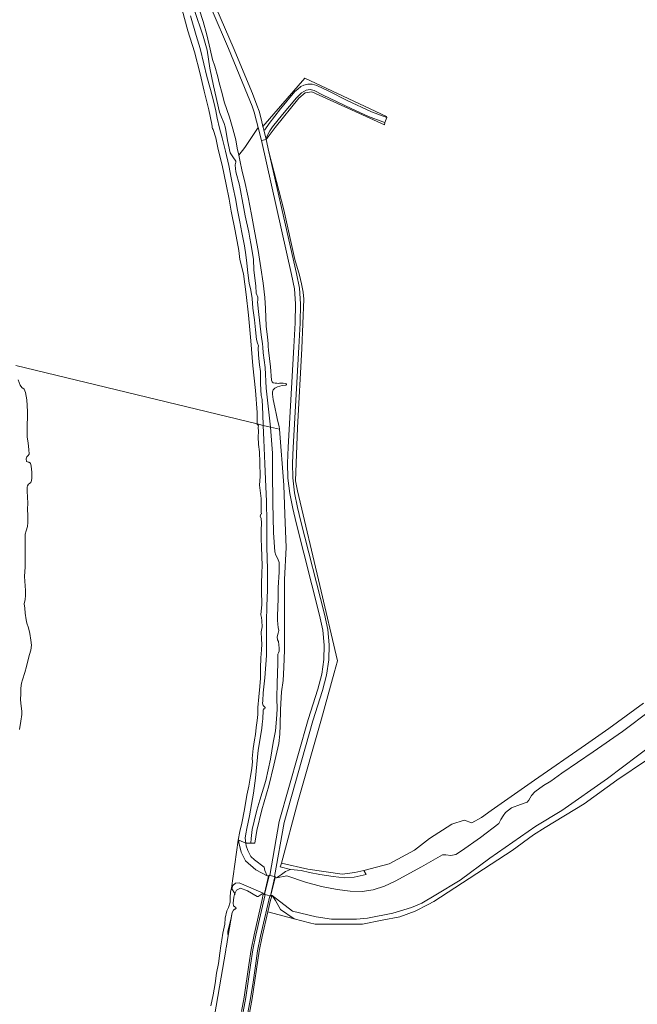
# Model space of a CAD drawing. Extents: x 197309 to 200393, y 360256 to 364259.
# Tile 18 of 39: x 198354 to 198730, y 362242 to 362841. Entities that reach past the tile are written whole.
import ezdxf

# ---------------------------------------------------------------- set-up
doc = ezdxf.new("R2010")
doc.units = 0
for name, color, linetype, lineweight in [('B-SB-GR-BOUWLAND-GV', 252, 'Continuous', 13), ('B-SB-GR-GRAS-GV', 252, 'Continuous', 13), ('B-SB-GR-GROENVOORZIENING-GV', 252, 'Continuous', 18), ('B-SB-GR-HOUTWAL-GV', 252, 'Continuous', 13), ('B-SB-GW-TALUD_KRUIN-G', 252, 'Continuous', 18), ('B-SB-KW-KUNSTWERK_DEK-GV', 252, 'Continuous', 18), ('B-SB-OG-WATER-GV', 252, 'Continuous', 18), ('B-SB-OG-WATER_MEER-GV', 252, 'Continuous', 18), ('B-SB-OG-WATER_SLOOT-GV', 252, 'Continuous', 18), ('B-SB-OG-WEG-GV', 252, 'Continuous', 18), ('B-SB-VH-ONVERHARD-GV', 252, 'Continuous', 18), ('B-SB-VH-VERHARDING_HALFVERHARDING-GV', 252, 'Continuous', 18), ('B-SB-VH-VERHARDING_OPEN-GV', 252, 'Continuous', 18)]:
    doc.layers.add(name, color=color, linetype=linetype, lineweight=lineweight)

msp = doc.modelspace()

# ---------------------------------------------------------------- linework, layer by layer
at = {"layer": 'B-SB-GR-BOUWLAND-GV', "flags": 128}
msp.add_lwpolyline([(198735.393, 362390.772), (198717.247, 362378.545), (198697.458, 362364.229), (198673.552, 362349.699), (198666.453, 362345.227), (198653.559, 362335.792), (198605.753, 362304.756), (198602.402, 362302.809), (198594.398, 362298.9), (198585.247, 362295.484), (198574.435, 362293.281), (198562.424, 362290.848), (198533.538, 362290.848), (198530.074, 362291.658), (198520.907, 362294.25), (198504.835, 362298.432), (198501.334, 362283.405), (198499.523, 362274.583), (198495.262, 362245.628), (198493.684, 362236.75)], dxfattribs=at)
at = {"layer": 'B-SB-GR-GRAS-GV', "flags": 128}
for points in [[(198457.8, 362843.755), (198461.088, 362831.671), (198463.56, 362823.703), (198465.837, 362814.486), (198467.761, 362806.652), (198469.795, 362798.928), (198471.85, 362791.062), (198473.109, 362785.817), (198474.012, 362781.487), (198475.425, 362775.405), (198476.916, 362769.414), (198478.986, 362761.268), (198481.039, 362752.552), (198482.413, 362744.994), (198483.664, 362738.923), (198485.027, 362732.522), (198486.304, 362725.425), (198487.847, 362718.29), (198488.937, 362711.9), (198490.565, 362703.752), (198491.409, 362698.277), (198491.959, 362693.178), (198492.677, 362687.182), (198493.531, 362681.071), (198494.499, 362676.78), (198495.283, 362671.623), (198495.721, 362665.723), (198496.749, 362658.742), (198497.317, 362652.536), (198497.845, 362646.67), (198498.514, 362644.438), (198499.16, 362642.901), (198498.881, 362641.755), (198499.018, 362637.225), (198499.657, 362631.359), (198500.397, 362627.152), (198500.411, 362624.61), (198500.356, 362619.631), (198500.825, 362612.73), (198501.282, 362610.191), (198501.813, 362601.091), (198502.033, 362594.453), (198506.359, 362593.405), (198503.845, 362617.006), (198503.084, 362629.66), (198501.896, 362638.656), (198501.707, 362642.041), (198501.486, 362644.081), (198500.837, 362649.562), (198499.181, 362663.738), (198498.43, 362669.667), (198498.694, 362670.405), (198498.78, 362671.103), (198498.612, 362672.495), (198497.703, 362674.829), (198497.457, 362679.367), (198496.366, 362688.928), (198496.038, 362695.556), (198494.539, 362705.173), (198493.773, 362708.444), (198493.275, 362711.945), (198491.006, 362722.046), (198490.284, 362726.362), (198487.453, 362740.571), (198485.404, 362748.802), (198484.823, 362752.83), (198485.045, 362753.917), (198485.221, 362754.465), (198485.237, 362755.222), (198483.5, 362757.8), (198481.88, 362760.275), (198480.16, 362767.792), (198479.203, 362774.141), (198478.824, 362776.05), (198478.164, 362778.22), (198477.648, 362779.547), (198476.542, 362781.917), (198475.436, 362785.029), (198471.739, 362801.055), (198469.456, 362811.793), (198467.889, 362822.694), (198465.489, 362831.391), (198459.969, 362847.565)], [(198459.969, 362847.565), (198465.489, 362831.391), (198467.889, 362822.694), (198469.456, 362811.793), (198471.739, 362801.055), (198475.436, 362785.029), (198476.542, 362781.917), (198477.648, 362779.547), (198478.164, 362778.22), (198478.824, 362776.05), (198479.203, 362774.141), (198480.16, 362767.792), (198481.88, 362760.275), (198483.5, 362757.8), (198485.237, 362755.222), (198485.221, 362754.465), (198485.045, 362753.917), (198484.823, 362752.83), (198485.404, 362748.802), (198487.453, 362740.571), (198490.284, 362726.362), (198491.006, 362722.046), (198493.275, 362711.945), (198493.773, 362708.444), (198494.539, 362705.173), (198496.038, 362695.556), (198496.366, 362688.928), (198497.457, 362679.367), (198497.703, 362674.829), (198498.612, 362672.495), (198498.78, 362671.103), (198498.694, 362670.405), (198498.43, 362669.667), (198499.181, 362663.738), (198500.837, 362649.562), (198501.486, 362644.081), (198501.707, 362642.041), (198501.896, 362638.656), (198503.084, 362629.66), (198503.845, 362617.006), (198506.359, 362593.405), (198511.839, 362592.076), (198511.624, 362593.672), (198510.606, 362597.721), (198509.98, 362600.719), (198509.034, 362605.46), (198508.037, 362610.169), (198507.595, 362613.385), (198507.597, 362614.83), (198508.053, 362616.163), (198509.028, 362617.108), (198510.591, 362617.953), (198513.465, 362618.785), (198515.755, 362618.839), (198516.195, 362619.389), (198515.924, 362619.893), (198514.077, 362620.037), (198511.941, 362620.076), (198511.502, 362619.996), (198510.285, 362620.208), (198509.3, 362620.1), (198507.985, 362620.421), (198507.514, 362620.916), (198507.01, 362621.968), (198506.335, 362630.117), (198505.15, 362640.221), (198505.018, 362642.561), (198504.999, 362644.213), (198504.657, 362648.183), (198503.875, 362654.854), (198503.328, 362665.539), (198502.887, 362672.171), (198501.947, 362681.069), (198500.531, 362690.346), (198498.922, 362700.809), (198496.93, 362711.671), (198494.857, 362722.812), (198492.866, 362733.324), (198490.537, 362743.525), (198489.112, 362748.995), (198487.793, 362755.796), (198487.044, 362758.979), (198486.089, 362763.036), (198485.41, 362768.285), (198483.424, 362774.939), (198481.501, 362781.931), (198479.936, 362786.647), (198478.155, 362791.372), (198476.897, 362796.451), (198475.239, 362802.941), (198474.413, 362806.558), (198472.456, 362813.077), (198471.081, 362817.134), (198469.641, 362823.44), (198467.579, 362832.043), (198465.467, 362840.264), (198463.03, 362847.688)], [(198463.03, 362847.688), (198465.467, 362840.264), (198467.579, 362832.043), (198469.641, 362823.44), (198471.081, 362817.134), (198472.456, 362813.077), (198474.413, 362806.558), (198475.239, 362802.941), (198476.897, 362796.451), (198478.155, 362791.372), (198479.936, 362786.647), (198481.501, 362781.931), (198483.424, 362774.939), (198485.41, 362768.285), (198486.089, 362763.036), (198487.044, 362758.979), (198490.748, 362763.602), (198498.899, 362775.695), (198497.94, 362779.569), (198496.539, 362785.022), (198495.223, 362788.69), (198492.496, 362795.652), (198480.862, 362823.845), (198470.896, 362846.892)], [(198473.822, 362847.553), (198483.788, 362824.506), (198495.422, 362796.313), (198498.149, 362789.351), (198499.465, 362785.683), (198500.866, 362780.23), (198501.835, 362776.317), (198527.257, 362805.716), (198577.077, 362782.371), (198577.231, 362781.782), (198576.125, 362778.728), (198575.808, 362777.406), (198531.49, 362797.514), (198527.527, 362796.905), (198523.638, 362793.492), (198509.271, 362775.712), (198503.789, 362768.427), (198505.505, 362760.832), (198505.506, 362760.834), (198514.447, 362725.567), (198521.326, 362695.374), (198524.095, 362685.914), (198525.365, 362680.623), (198526.212, 362675.437), (198526.635, 362671.309), (198525.471, 362641.253), (198522.825, 362592.887), (198521.596, 362560.667), (198522.844, 362554.681), (198536.482, 362497.109), (198547.201, 362451.253), (198545.097, 362443.929), (198537.474, 362415.82), (198523.023, 362365.379), (198513.082, 362328.013), (198529.187, 362324.352), (198550.06, 362321.419), (198557.748, 362322.393), (198563.225, 362323.65), (198578.677, 362327.671), (198594.129, 362335.926), (198603.23, 362343.123), (198616.777, 362351.802), (198624.397, 362354.13), (198629.063, 362352.663), (198634.811, 362355.875), (198640.675, 362360.144), (198667.192, 362378.601), (198698.204, 362400.043), (198712.366, 362410.003), (198733.591, 362425.313)]]:
    msp.add_lwpolyline(points, dxfattribs=at)
for points in [[(198487.044, 362758.979), (198487.793, 362755.796), (198489.112, 362748.995), (198490.537, 362743.525), (198492.866, 362733.324), (198494.857, 362722.812), (198496.93, 362711.671), (198498.922, 362700.809), (198500.531, 362690.346), (198501.947, 362681.069), (198502.887, 362672.171), (198503.328, 362665.539), (198503.875, 362654.854), (198504.657, 362648.183), (198504.999, 362644.213), (198505.018, 362642.561), (198505.15, 362640.221), (198506.335, 362630.117), (198507.01, 362621.968), (198507.514, 362620.916), (198507.985, 362620.421), (198509.3, 362620.1), (198510.285, 362620.208), (198511.502, 362619.996), (198511.941, 362620.076), (198514.077, 362620.037), (198515.924, 362619.893), (198516.195, 362619.389), (198515.755, 362618.839), (198513.465, 362618.785), (198510.591, 362617.953), (198509.028, 362617.108), (198508.053, 362616.163), (198507.597, 362614.83), (198507.595, 362613.385), (198508.037, 362610.169), (198509.034, 362605.46), (198509.98, 362600.719), (198510.606, 362597.721), (198511.624, 362593.672), (198511.839, 362592.076), (198514.515, 362558.048), (198515.061, 362540.444), (198515.952, 362520.131), (198514.932, 362500.648), (198514.91, 362477.998), (198514.963, 362465.601), (198514.969, 362457.786), (198514.444, 362447.108), (198514.098, 362439.213), (198513.062, 362432.234), (198512.477, 362421.655), (198512.22, 362412.075), (198512.135, 362406.61), (198511.404, 362400.887), (198508.524, 362387.708), (198505.385, 362375.175), (198501.045, 362360.44), (198498.104, 362348.025), (198496.858, 362340.182), (198494.532, 362340.242), (198491.413, 362340.321), (198491.671, 362338.563), (198492.624, 362335.824), (198494.434, 362332.087), (198496.673, 362330.108), (198502.508, 362325.702), (198503.061, 362323.629), (198504.466, 362320.33), (198505.186, 362320.15), (198505.218, 362320.142), (198505.352, 362320.701), (198505.646, 362320.632), (198505.975, 362320.555), (198511.719, 362353.454), (198529.393, 362415.453), (198535.204, 362433.989), (198537.642, 362442.988), (198538.976, 362451.939), (198539.074, 362460.715), (198538.273, 362469.824), (198536.29, 362478.93), (198522.076, 362535.22), (198519.955, 362543.907), (198518.126, 362552.998), (198516.99, 362562.358), (198516.853, 362571.507), (198517.138, 362581.209), (198520.722, 362642.292), (198521.502, 362656.786), (198521.734, 362668.365), (198521.006, 362677.477), (198519.278, 362686.281), (198500.863, 362767.766), (198498.899, 362775.695), (198490.748, 362763.602)], [(198491.377, 362340.322), (198491.413, 362340.321), (198494.532, 362340.242), (198494.591, 362343.101), (198495.338, 362348.534), (198496.514, 362353.698), (198498.11, 362360.245), (198499.924, 362366.327), (198503.492, 362378.256), (198506.413, 362391.253), (198508.067, 362401.42), (198509.387, 362408.53), (198510.124, 362415.617), (198510.458, 362421.729), (198510.36, 362428.442), (198510.384, 362437.685), (198510.604, 362443.33), (198510.974, 362449.928), (198510.787, 362455.259), (198511.23, 362456.059), (198511.73, 362457.094), (198511.758, 362458.903), (198511.326, 362462.89), (198510.678, 362463.956), (198510.551, 362465.804), (198511.005, 362468.006), (198511.423, 362469.72), (198511.101, 362471.45), (198510.934, 362473.473), (198510.608, 362475.865), (198510.671, 362478.492), (198511.077, 362488.963), (198511.154, 362495.716), (198511.644, 362505.176), (198511.649, 362510.955), (198510.896, 362513.286), (198509.715, 362515.555), (198508.964, 362517.555), (198508.291, 362529.363), (198507.816, 362547.398), (198507.609, 362566.194), (198507.581, 362577.597), (198506.359, 362593.405), (198502.033, 362594.453), (198502.38, 362585.584), (198502.994, 362571.054), (198503.566, 362557.034), (198504.028, 362548.36), (198504.163, 362535.277), (198504.27, 362520.373), (198504.583, 362506.998), (198504.5, 362494.384), (198504.147, 362484.412), (198504.064, 362475.206), (198504.078, 362469.468), (198504.008, 362461.339), (198503.97, 362454.366), (198503.011, 362440.886), (198502.007, 362431.655), (198501.722, 362426.737), (198501.554, 362425.365), (198502.033, 362423.918), (198502.546, 362423.295), (198503.078, 362422.749), (198502.984, 362422.024), (198502.632, 362421.944), (198502.22, 362421.961), (198501.912, 362421.039), (198501.727, 362415.847), (198501.257, 362412.554), (198501.116, 362409.929), (198498.999, 362396.813), (198497.355, 362379.842), (198496.116, 362370.669), (198493.591, 362356.904), (198492.05, 362349.218), (198491.384, 362345.806), (198491.086, 362343.219)], [(198511.839, 362592.076), (198506.359, 362593.405), (198507.581, 362577.597), (198507.609, 362566.194), (198507.816, 362547.398), (198508.291, 362529.363), (198508.964, 362517.555), (198509.715, 362515.555), (198510.896, 362513.286), (198511.649, 362510.955), (198511.644, 362505.176), (198511.154, 362495.716), (198511.077, 362488.963), (198510.671, 362478.492), (198510.608, 362475.865), (198510.934, 362473.473), (198511.101, 362471.45), (198511.423, 362469.72), (198511.005, 362468.006), (198510.551, 362465.804), (198510.678, 362463.956), (198511.326, 362462.89), (198511.758, 362458.903), (198511.73, 362457.094), (198511.23, 362456.059), (198510.787, 362455.259), (198510.974, 362449.928), (198510.604, 362443.33), (198510.384, 362437.685), (198510.36, 362428.442), (198510.458, 362421.729), (198510.124, 362415.617), (198509.387, 362408.53), (198508.067, 362401.42), (198506.413, 362391.253), (198503.492, 362378.256), (198499.924, 362366.327), (198498.11, 362360.245), (198496.514, 362353.698), (198495.338, 362348.534), (198494.591, 362343.101), (198494.532, 362340.242), (198496.858, 362340.182), (198498.104, 362348.025), (198501.045, 362360.44), (198505.385, 362375.175), (198508.524, 362387.708), (198511.404, 362400.887), (198512.135, 362406.61), (198512.22, 362412.075), (198512.477, 362421.655), (198513.062, 362432.234), (198514.098, 362439.213), (198514.444, 362447.108), (198514.969, 362457.786), (198514.963, 362465.601), (198514.91, 362477.998), (198514.932, 362500.648), (198515.952, 362520.131), (198515.061, 362540.444), (198514.515, 362558.048)], [(198529.187, 362324.352), (198513.082, 362328.013), (198512.75, 362326.764), (198512.393, 362325.781), (198518.689, 362324.227), (198525.074, 362323.674), (198530.17, 362322.354), (198536.433, 362321.063), (198544.578, 362319.925), (198551.516, 362319.157), (198557.318, 362319.618), (198564.594, 362321.246), (198563.225, 362323.65), (198557.748, 362322.393), (198550.06, 362321.419)]]:
    msp.add_lwpolyline(points, close=True, dxfattribs=at)
at = {"layer": 'B-SB-GR-GROENVOORZIENING-GV', "flags": 128}
for points in [[(198502.313, 362774.387), (198502.958, 362774.387), (198505.6, 362778.068), (198512.6, 362787.006), (198521.222, 362797.525), (198523.003, 362799.061), (198524.876, 362800.689), (198526.748, 362801.519), (198529.051, 362802.071), (198531.845, 362802.041), (198534.669, 362801.273), (198541.879, 362797.868), (198553.162, 362792.224), (198567.829, 362785.262), (198577.231, 362781.782), (198577.077, 362782.371), (198527.257, 362805.716), (198501.835, 362776.317)], [(198576.125, 362778.728), (198574.88, 362779.148), (198566.073, 362782.492), (198556.027, 362787.062), (198538.029, 362795.555), (198533.032, 362798.243), (198530.561, 362798.78), (198528.143, 362798.404), (198525.35, 362796.899), (198522.18, 362793.835), (198513.78, 362783.568), (198507.666, 362776.157), (198505.947, 362773.752), (198504.491, 362770.663), (198503.789, 362768.427), (198509.271, 362775.712), (198523.638, 362793.492), (198527.527, 362796.905), (198531.49, 362797.514), (198575.808, 362777.406)], [(198513.057, 362321.158), (198515.649, 362322.968), (198518.689, 362324.227), (198512.393, 362325.781), (198512.75, 362326.764), (198513.082, 362328.013), (198523.023, 362365.379), (198537.474, 362415.82), (198545.097, 362443.929), (198547.201, 362451.253), (198536.482, 362497.109), (198522.844, 362554.681), (198521.596, 362560.667), (198522.825, 362592.887), (198525.471, 362641.253), (198526.635, 362671.309), (198526.212, 362675.437), (198525.365, 362680.623), (198524.095, 362685.914), (198521.326, 362695.374), (198514.447, 362725.567), (198505.506, 362760.834), (198505.505, 362760.832), (198522.214, 362686.901), (198523.983, 362677.887), (198524.736, 362668.455), (198524.5, 362656.675), (198523.717, 362642.124), (198520.135, 362581.077), (198519.854, 362571.485), (198519.987, 362562.562), (198521.09, 362553.475), (198522.884, 362544.559), (198524.988, 362535.943), (198539.211, 362479.617), (198541.245, 362470.276), (198542.075, 362460.83), (198541.974, 362451.7), (198540.583, 362442.372), (198538.084, 362433.148), (198532.267, 362414.593), (198514.647, 362352.783), (198508.9, 362319.868), (198509.139, 362319.812), (198509.396, 362319.752), (198509.281, 362319.275), (198509.355, 362319.258), (198510.132, 362319.077)]]:
    msp.add_lwpolyline(points, close=True, dxfattribs=at)
at = {"layer": 'B-SB-GR-HOUTWAL-GV', "flags": 128}
msp.add_lwpolyline([(198488.784, 362237.756), (198490.328, 362246.442), (198493.297, 362266.189), (198494.593, 362275.434), (198496.447, 362284.467), (198501.435, 362305.877), (198501.979, 362309.142), (198502.518, 362309.032), (198502.551, 362309.027), (198502.67, 362309.524), (198502.638, 362309.533), (198501.987, 362309.712), (198498.922, 362307.83), (198498.221, 362307.84), (198492.386, 362311.174), (198488.218, 362312.841), (198485.717, 362311.651), (198484.727, 362309.595), (198484.82, 362309.45), (198484.56, 362308.974), (198484.18, 362307.305), (198483.752, 362303.738), (198483.986, 362302.081), (198484.686, 362301.464), (198485.346, 362301.009), (198485.425, 362300.685), (198485.359, 362300.395), (198484.986, 362300.098), (198484.574, 362299.963), (198483.828, 362299.369), (198483.062, 362298.016), (198480.683, 362284.081), (198479.347, 362276.26), (198479.347, 362276.259), (198479.259, 362275.901), (198479.166, 362275.203), (198479.164, 362275.19), (198470.517, 362224.547)], dxfattribs=at)
at = {"layer": 'B-SB-GW-TALUD_KRUIN-G', "flags": 128}
for points in [[(198511.839, 362592.076), (198511.624, 362593.672), (198510.606, 362597.721), (198509.98, 362600.719), (198509.034, 362605.46), (198508.037, 362610.169), (198507.595, 362613.385), (198507.597, 362614.83), (198508.053, 362616.163), (198509.028, 362617.108), (198510.591, 362617.953), (198513.465, 362618.785), (198515.755, 362618.839), (198516.195, 362619.389), (198515.924, 362619.893), (198514.077, 362620.037), (198511.941, 362620.076), (198511.502, 362619.996), (198510.285, 362620.208), (198509.3, 362620.1), (198507.985, 362620.421), (198507.514, 362620.916), (198507.01, 362621.968), (198506.335, 362630.117), (198505.15, 362640.221), (198505.018, 362642.561), (198504.999, 362644.213), (198504.657, 362648.183), (198503.875, 362654.854), (198503.328, 362665.539), (198502.887, 362672.171), (198501.947, 362681.069), (198500.531, 362690.346), (198498.922, 362700.809), (198496.93, 362711.671), (198494.857, 362722.812), (198492.866, 362733.324), (198490.537, 362743.525), (198489.112, 362748.995), (198487.793, 362755.796), (198487.044, 362758.979), (198486.089, 362763.036), (198485.41, 362768.285), (198483.424, 362774.939), (198481.501, 362781.931), (198479.936, 362786.647), (198478.155, 362791.372), (198476.897, 362796.451), (198475.239, 362802.941), (198474.413, 362806.558), (198472.456, 362813.077), (198471.081, 362817.134), (198469.641, 362823.44), (198467.579, 362832.043), (198465.467, 362840.264), (198463.03, 362847.688)], [(198494.532, 362340.242), (198496.858, 362340.182), (198498.104, 362348.025), (198501.045, 362360.44), (198505.385, 362375.175), (198508.524, 362387.708), (198511.404, 362400.887), (198512.135, 362406.61), (198512.22, 362412.075), (198512.477, 362421.655), (198513.062, 362432.234), (198514.098, 362439.213), (198514.444, 362447.108), (198514.969, 362457.786), (198514.963, 362465.601), (198514.91, 362477.998), (198514.932, 362500.648), (198515.952, 362520.131), (198515.061, 362540.444), (198514.515, 362558.048), (198511.839, 362592.076)], [(198470.517, 362224.547), (198479.164, 362275.19), (198479.166, 362275.203), (198479.259, 362275.901), (198479.347, 362276.259), (198479.347, 362276.26), (198480.683, 362284.081), (198480.512, 362284.777), (198480.545, 362286.602), (198482.178, 362293.789), (198483.062, 362298.016), (198483.828, 362299.369), (198484.574, 362299.963), (198484.986, 362300.098), (198485.359, 362300.395), (198485.425, 362300.685), (198485.346, 362301.009), (198484.686, 362301.464), (198483.986, 362302.081), (198483.752, 362303.738), (198484.18, 362307.305), (198484.56, 362308.974), (198484.82, 362309.45), (198484.727, 362309.595)]]:
    msp.add_lwpolyline(points, dxfattribs=at)
at = {"layer": 'B-SB-KW-KUNSTWERK_DEK-GV', "flags": 128}
msp.add_lwpolyline([(198508.9, 362319.868), (198505.975, 362320.555), (198505.646, 362320.632), (198505.352, 362320.701), (198505.218, 362320.142), (198502.67, 362309.524), (198502.551, 362309.027), (198502.843, 362308.958), (198503.162, 362308.884), (198506.083, 362308.198), (198506.345, 362308.137), (198506.586, 362308.08), (198506.719, 362308.631), (198509.281, 362319.275), (198509.396, 362319.752), (198509.139, 362319.812)], close=True, dxfattribs=at)
at = {"layer": 'B-SB-OG-WATER-GV', "flags": 128}
for points in [[(198351.375, 362630.983), (198498.212, 362595.38), (198498.384, 362602.228), (198497.358, 362615.722), (198495.675, 362630.688), (198494.539, 362645.986), (198493.587, 362654.765), (198493.077, 362661.532), (198491.613, 362674.117), (198490.06, 362686.682), (198487.752, 362695.452), (198487.061, 362700.783), (198484.852, 362712.915), (198482.476, 362724.706), (198481.304, 362732.058), (198479.334, 362741), (198476.937, 362752.881), (198474.536, 362762.309), (198473.046, 362769.4), (198471.489, 362774.476), (198471.155, 362775.192), (198471.002, 362775.779), (198470.989, 362776.248), (198470.78, 362777.822), (198468.972, 362786.386), (198466.11, 362797.746), (198463.536, 362808.399), (198460.085, 362821.848), (198456.091, 362834.459), (198452.591, 362847.37)], [(198470.185, 362241.163), (198471.473, 362247.889), (198472.73, 362254.742), (198473.598, 362261.203), (198474.666, 362266.96), (198475.667, 362273.211), (198476.234, 362277.821), (198476.867, 362281.397), (198477.432, 362285.467), (198478.562, 362290.969), (198478.865, 362294.68), (198479.863, 362299.072), (198480.871, 362301.003), (198481.864, 362304.321), (198481.773, 362307.216), (198482.137, 362310.542), (198482.656, 362312.824), (198486.826, 362342.117), (198487.719, 362347.316), (198489.058, 362352.462), (198490.65, 362360.627), (198492.083, 362369.337), (198493.146, 362375.006), (198494.213, 362381.013), (198495.002, 362385.66), (198495.45, 362389.973), (198495.253, 362391.766), (198495.907, 362397.785), (198496.768, 362403.027), (198497.215, 362406.398), (198497.727, 362410.628), (198498.249, 362414.932), (198498.681, 362418.493), (198498.704, 362420.862), (198498.632, 362422.753), (198499.35, 362429.292), (198499.966, 362435.617), (198500.271, 362440.624), (198500.406, 362446.706), (198500.577, 362453.085), (198500.847, 362457.796), (198501.205, 362461.367), (198501.003, 362464.365), (198500.759, 362468.874), (198501.318, 362471.931), (198501.23, 362475.556), (198500.912, 362477.59), (198500.498, 362479.146), (198501.064, 362485.364), (198500.908, 362493.703), (198500.937, 362498.292), (198501.205, 362504.546), (198501.271, 362509.432), (198501.164, 362514.452), (198500.904, 362520.695), (198500.767, 362525.154), (198500.687, 362530.396), (198500.915, 362535.074), (198500.835, 362537.832), (198500.214, 362539.225), (198500.613, 362540.344), (198500.88, 362540.688), (198500.798, 362541.563), (198500.677, 362544.289), (198500.642, 362549.902), (198499.666, 362558.001), (198500.115, 362563.255), (198499.837, 362571.834), (198499.762, 362578.356), (198499.179, 362582.869), (198498.953, 362587.526), (198499.192, 362590.735), (198498.904, 362593.33), (198499.044, 362594.179), (198498.769, 362594.701), (198498.188, 362595.186), (198498.212, 362595.38), (198351.375, 362630.983)], [(198352.91, 362622.254), (198354.022, 362618.999), (198354.988, 362617.521), (198356.459, 362616.417), (198357.329, 362614.548), (198358.039, 362609.983), (198358.49, 362602.996), (198358.511, 362599.345), (198358.204, 362595.028), (198358.264, 362591.533), (198358.365, 362587.531), (198358.974, 362583.571), (198359.27, 362579.688), (198359.442, 362576.994), (198358.9, 362576.132), (198358.105, 362575.249), (198357.76, 362574.173), (198357.926, 362572.475), (198358.514, 362572.166), (198358.826, 362572.09), (198359.237, 362572.073), (198360.236, 362571.415), (198360.793, 362569.622), (198361.049, 362565.914), (198361.071, 362562.263), (198360.844, 362560.992), (198360.539, 362559.741), (198359.781, 362559.014), (198359.198, 362558.659), (198358.54, 362557.66), (198358.33, 362556.799), (198358.306, 362554.319), (198358.602, 362547.038), (198358.545, 362543.406), (198358.626, 362539.658), (198358.632, 362535.265), (198358.392, 362532.917), (198357.762, 362530.34), (198357.013, 362528.285), (198356.973, 362525.064), (198357.138, 362516.903), (198357.032, 362508.312), (198356.714, 362502.589), (198357.022, 362496.714), (198357.253, 362493.923), (198357.289, 362491.014), (198357.011, 362488.513), (198356.538, 362485.894), (198356.886, 362483.241), (198357.157, 362480.275), (198357.63, 362476.099), (198358.13, 362474.072), (198359.182, 362471.247), (198359.924, 362467.834), (198360.592, 362463.777), (198360.825, 362460.654), (198360.511, 362457.665), (198359.687, 362454.966), (198358.839, 362452.032), (198357.947, 362447.693), (198356.835, 362444.152), (198355.475, 362439.595), (198354.901, 362437.58), (198354.509, 362434.61), (198354.353, 362431.251), (198354.317, 362427.366), (198354.554, 362423.579), (198355.04, 362420.478), (198354.955, 362418.427), (198354.333, 362414.518), (198353.582, 362409.398)]]:
    msp.add_lwpolyline(points, dxfattribs=at)
at = {"layer": 'B-SB-OG-WATER_MEER-GV', "flags": 128}
msp.add_lwpolyline([(198737.91, 362421.181), (198720.682, 362408.261), (198702.868, 362395.701), (198683.774, 362382.737), (198677.007, 362377.88), (198672.626, 362375.392), (198667.37, 362371.399), (198665.291, 362369.157), (198663.696, 362366.454), (198662.591, 362365.154), (198658.547, 362363.815), (198653.197, 362361.816), (198649.53, 362358.916), (198647.963, 362356.928), (198646.625, 362354.556), (198645.466, 362352.259), (198634.313, 362343.611), (198622.625, 362335.603), (198619.242, 362333.239), (198616.3, 362332.637), (198613.26, 362333.134), (198611.215, 362333.193), (198598.303, 362325.752), (198582.293, 362317.199), (198575.89, 362314.003), (198568.826, 362311.882), (198562.253, 362310.834), (198555.019, 362310.964), (198546.945, 362311.966), (198537.417, 362313.946), (198527.688, 362316.539), (198516.327, 362320.289), (198510.132, 362319.077), (198509.355, 362319.258), (198509.281, 362319.275), (198509.396, 362319.752), (198509.139, 362319.812), (198508.9, 362319.868), (198505.975, 362320.555), (198505.646, 362320.632), (198505.352, 362320.701), (198505.218, 362320.142), (198505.186, 362320.15), (198504.466, 362320.33), (198497.394, 362323.962), (198491.152, 362329.423), (198488.5, 362334.729), (198487.095, 362340.658), (198487.196, 362341.971), (198486.826, 362342.117), (198482.656, 362312.824), (198482.97, 362312.335), (198483.567, 362314.436), (198485.189, 362315.832), (198487.261, 362316.103), (198490.279, 362314.886), (198501.987, 362309.712), (198502.638, 362309.533), (198502.67, 362309.524), (198502.551, 362309.027), (198502.843, 362308.958), (198503.162, 362308.884), (198506.083, 362308.198), (198506.345, 362308.137), (198506.586, 362308.08), (198506.719, 362308.631), (198506.769, 362308.619), (198507.478, 362308.454), (198519.823, 362298.777), (198534.151, 362295.374), (198543.655, 362293.906), (198558.814, 362294.027), (198565.539, 362294.64), (198580.812, 362297.547), (198592.303, 362301.03), (198598.448, 362303.716), (198607.006, 362308.72), (198621.917, 362317.635), (198640.017, 362331.14), (198667.98, 362350.588), (198683.815, 362360.063), (198711.523, 362379.486), (198739.057, 362400.189)], dxfattribs=at)
at = {"layer": 'B-SB-OG-WATER_SLOOT-GV', "flags": 128}
for points in [[(198733.591, 362425.313), (198712.366, 362410.003), (198698.204, 362400.043), (198667.192, 362378.601), (198640.675, 362360.144), (198634.811, 362355.875), (198629.063, 362352.663), (198624.397, 362354.13), (198616.777, 362351.802), (198603.23, 362343.123), (198594.129, 362335.926), (198578.677, 362327.671), (198563.225, 362323.65), (198564.594, 362321.246), (198557.318, 362319.618), (198551.516, 362319.157), (198544.578, 362319.925), (198536.433, 362321.063), (198530.17, 362322.354), (198525.074, 362323.674), (198518.689, 362324.227), (198515.649, 362322.968), (198513.057, 362321.158), (198510.132, 362319.077), (198516.327, 362320.289), (198527.688, 362316.539), (198537.417, 362313.946), (198546.945, 362311.966), (198555.019, 362310.964), (198562.253, 362310.834), (198568.826, 362311.882), (198575.89, 362314.003), (198582.293, 362317.199), (198598.303, 362325.752), (198611.215, 362333.193), (198613.26, 362333.134), (198616.3, 362332.637), (198619.242, 362333.239), (198622.625, 362335.603), (198634.313, 362343.611), (198645.466, 362352.259), (198646.625, 362354.556), (198647.963, 362356.928), (198649.53, 362358.916), (198653.197, 362361.816), (198658.547, 362363.815), (198662.591, 362365.154), (198663.696, 362366.454), (198665.291, 362369.157), (198667.37, 362371.399), (198672.626, 362375.392), (198677.007, 362377.88), (198683.774, 362382.737), (198702.868, 362395.701), (198720.682, 362408.261), (198737.91, 362421.181)], [(198739.057, 362400.189), (198711.523, 362379.486), (198683.815, 362360.063), (198667.98, 362350.588), (198640.017, 362331.14), (198621.917, 362317.635), (198607.006, 362308.72), (198598.448, 362303.716), (198592.303, 362301.03), (198580.812, 362297.547), (198565.539, 362294.64), (198558.814, 362294.027), (198543.655, 362293.906), (198534.151, 362295.374), (198519.823, 362298.777), (198507.478, 362308.454), (198509.374, 362305.401), (198512.531, 362299.937), (198520.907, 362294.25), (198530.074, 362291.658), (198533.538, 362290.848), (198562.424, 362290.848), (198574.435, 362293.281), (198585.247, 362295.484), (198594.398, 362298.9), (198602.402, 362302.809), (198605.753, 362304.756), (198653.559, 362335.792), (198666.453, 362345.227), (198673.552, 362349.699), (198697.458, 362364.229), (198717.247, 362378.545), (198735.393, 362390.772)]]:
    msp.add_lwpolyline(points, dxfattribs=at)
for points in [[(198504.466, 362320.33), (198503.061, 362323.629), (198502.508, 362325.702), (198496.673, 362330.108), (198494.434, 362332.087), (198492.624, 362335.824), (198491.671, 362338.563), (198491.413, 362340.321), (198491.377, 362340.322), (198487.196, 362341.971), (198487.095, 362340.658), (198488.5, 362334.729), (198491.152, 362329.423), (198497.394, 362323.962)], [(198501.987, 362309.712), (198490.279, 362314.886), (198487.261, 362316.103), (198485.189, 362315.832), (198483.567, 362314.436), (198482.97, 362312.335), (198484.727, 362309.595), (198485.717, 362311.651), (198488.218, 362312.841), (198492.386, 362311.174), (198498.221, 362307.84), (198498.922, 362307.83)]]:
    msp.add_lwpolyline(points, close=True, dxfattribs=at)
at = {"layer": 'B-SB-OG-WEG-GV', "flags": 128}
for points in [[(198489.764, 362237.555), (198491.315, 362246.279), (198492.809, 362256.088), (198494.288, 362266.058), (198495.579, 362275.264), (198497.425, 362284.257), (198503.162, 362308.884), (198502.843, 362308.958), (198502.551, 362309.027), (198502.518, 362309.032), (198501.979, 362309.142), (198501.435, 362305.877), (198496.447, 362284.467), (198494.593, 362275.434), (198493.297, 362266.189), (198490.328, 362246.442), (198488.784, 362237.756)], [(198493.684, 362236.75), (198495.262, 362245.628), (198499.523, 362274.583), (198501.334, 362283.405), (198504.835, 362298.432), (198506.499, 362305.577), (198507.242, 362307.927), (198506.635, 362308.069), (198506.586, 362308.08), (198506.345, 362308.137), (198506.083, 362308.198), (198500.356, 362283.615), (198498.537, 362274.753), (198497.257, 362265.63), (198495.776, 362255.642), (198494.275, 362245.791), (198492.704, 362236.951)]]:
    msp.add_lwpolyline(points, dxfattribs=at)
msp.add_lwpolyline([(198506.586, 362308.08), (198506.635, 362308.069), (198507.242, 362307.927), (198506.499, 362305.577), (198504.835, 362298.432), (198520.907, 362294.25), (198512.531, 362299.937), (198509.374, 362305.401), (198507.478, 362308.454), (198506.769, 362308.619), (198506.719, 362308.631)], close=True, dxfattribs=at)
at = {"layer": 'B-SB-VH-ONVERHARD-GV', "flags": 128}
for points in [[(198503.789, 362768.427), (198502.313, 362774.387), (198501.835, 362776.317), (198500.866, 362780.23), (198499.465, 362785.683), (198498.149, 362789.351), (198495.422, 362796.313), (198483.788, 362824.506), (198473.822, 362847.553), (198466.118, 362866.385), (198454.212, 362896.952), (198451.657, 362895.338), (198463.192, 362865.724), (198470.896, 362846.892), (198480.862, 362823.845), (198492.496, 362795.652), (198495.223, 362788.69), (198496.539, 362785.022), (198497.94, 362779.569), (198498.899, 362775.695), (198500.863, 362767.766)], [(198577.231, 362781.782), (198567.829, 362785.262), (198553.162, 362792.224), (198541.879, 362797.868), (198534.669, 362801.273), (198531.845, 362802.041), (198529.051, 362802.071), (198526.748, 362801.519), (198524.876, 362800.689), (198523.003, 362799.061), (198521.222, 362797.525), (198512.6, 362787.006), (198505.6, 362778.068), (198502.958, 362774.387), (198502.313, 362774.387), (198503.789, 362768.427), (198504.491, 362770.663), (198505.947, 362773.752), (198507.666, 362776.157), (198513.78, 362783.568), (198522.18, 362793.835), (198525.35, 362796.899), (198528.143, 362798.404), (198530.561, 362798.78), (198533.032, 362798.243), (198538.029, 362795.555), (198556.027, 362787.062), (198566.073, 362782.492), (198574.88, 362779.148), (198576.125, 362778.728)], [(198508.9, 362319.868), (198514.647, 362352.783), (198532.267, 362414.593), (198538.084, 362433.148), (198540.583, 362442.372), (198541.974, 362451.7), (198542.075, 362460.83), (198541.245, 362470.276), (198539.211, 362479.617), (198524.988, 362535.943), (198522.884, 362544.559), (198521.09, 362553.475), (198519.987, 362562.562), (198519.854, 362571.485), (198520.135, 362581.077), (198523.717, 362642.124), (198524.5, 362656.675), (198524.736, 362668.455), (198523.983, 362677.887), (198522.214, 362686.901), (198505.505, 362760.832), (198503.789, 362768.427), (198500.863, 362767.766), (198519.278, 362686.281), (198521.006, 362677.477), (198521.734, 362668.365), (198521.502, 362656.786), (198520.722, 362642.292), (198517.138, 362581.209), (198516.853, 362571.507), (198516.99, 362562.358), (198518.126, 362552.998), (198519.955, 362543.907), (198522.076, 362535.22), (198536.29, 362478.93), (198538.273, 362469.824), (198539.074, 362460.715), (198538.976, 362451.939), (198537.642, 362442.988), (198535.204, 362433.989), (198529.393, 362415.453), (198511.719, 362353.454), (198505.975, 362320.555)], [(198506.345, 362308.137), (198509.139, 362319.812), (198508.9, 362319.868), (198505.975, 362320.555), (198505.646, 362320.632), (198502.843, 362308.958), (198503.162, 362308.884), (198506.083, 362308.198)]]:
    msp.add_lwpolyline(points, close=True, dxfattribs=at)
at = {"layer": 'B-SB-VH-VERHARDING_HALFVERHARDING-GV', "flags": 128}
msp.add_lwpolyline([(198492.704, 362236.951), (198494.275, 362245.791), (198495.776, 362255.642), (198497.257, 362265.63), (198498.537, 362274.753), (198500.356, 362283.615), (198506.083, 362308.198), (198503.162, 362308.884), (198497.425, 362284.257), (198495.579, 362275.264), (198494.288, 362266.058), (198492.809, 362256.088), (198491.315, 362246.279), (198489.764, 362237.555)], dxfattribs=at)
at = {"layer": 'B-SB-VH-VERHARDING_OPEN-GV', "flags": 128}
for points in [[(198452.591, 362847.37), (198456.091, 362834.459), (198460.085, 362821.848), (198463.536, 362808.399), (198466.11, 362797.746), (198468.972, 362786.386), (198470.78, 362777.822), (198470.989, 362776.248), (198471.002, 362775.779), (198471.155, 362775.192), (198471.489, 362774.476), (198473.046, 362769.4), (198474.536, 362762.309), (198476.937, 362752.881), (198479.334, 362741), (198481.304, 362732.058), (198482.476, 362724.706), (198484.852, 362712.915), (198487.061, 362700.783), (198487.752, 362695.452), (198490.06, 362686.682), (198491.613, 362674.117), (198493.077, 362661.532), (198493.587, 362654.765), (198494.539, 362645.986), (198495.675, 362630.688), (198497.358, 362615.722), (198498.384, 362602.228), (198498.212, 362595.38), (198502.033, 362594.453), (198501.813, 362601.091), (198501.282, 362610.191), (198500.825, 362612.73), (198500.356, 362619.631), (198500.411, 362624.61), (198500.397, 362627.152), (198499.657, 362631.359), (198499.018, 362637.225), (198498.881, 362641.755), (198499.16, 362642.901), (198498.514, 362644.438), (198497.845, 362646.67), (198497.317, 362652.536), (198496.749, 362658.742), (198495.721, 362665.723), (198495.283, 362671.623), (198494.499, 362676.78), (198493.531, 362681.071), (198492.677, 362687.182), (198491.959, 362693.178), (198491.409, 362698.277), (198490.565, 362703.752), (198488.937, 362711.9), (198487.847, 362718.29), (198486.304, 362725.425), (198485.027, 362732.522), (198483.664, 362738.923), (198482.413, 362744.994), (198481.039, 362752.552), (198478.986, 362761.268), (198476.916, 362769.414), (198475.425, 362775.405), (198474.012, 362781.487), (198473.109, 362785.817), (198471.85, 362791.062), (198469.795, 362798.928), (198467.761, 362806.652), (198465.837, 362814.486), (198463.56, 362823.703), (198461.088, 362831.671), (198457.8, 362843.755)], [(198353.582, 362409.398), (198354.333, 362414.518), (198354.955, 362418.427), (198355.04, 362420.478), (198354.554, 362423.579), (198354.317, 362427.366), (198354.353, 362431.251), (198354.509, 362434.61), (198354.901, 362437.58), (198355.475, 362439.595), (198356.835, 362444.152), (198357.947, 362447.693), (198358.839, 362452.032), (198359.687, 362454.966), (198360.511, 362457.665), (198360.825, 362460.654), (198360.592, 362463.777), (198359.924, 362467.834), (198359.182, 362471.247), (198358.13, 362474.072), (198357.63, 362476.099), (198357.157, 362480.275), (198356.886, 362483.241), (198356.538, 362485.894), (198357.011, 362488.513), (198357.289, 362491.014), (198357.253, 362493.923), (198357.022, 362496.714), (198356.714, 362502.589), (198357.032, 362508.312), (198357.138, 362516.903), (198356.973, 362525.064), (198357.013, 362528.285), (198357.762, 362530.34), (198358.392, 362532.917), (198358.632, 362535.265), (198358.626, 362539.658), (198358.545, 362543.406), (198358.602, 362547.038), (198358.306, 362554.319), (198358.33, 362556.799), (198358.54, 362557.66), (198359.198, 362558.659), (198359.781, 362559.014), (198360.539, 362559.741), (198360.844, 362560.992), (198361.071, 362562.263), (198361.049, 362565.914), (198360.793, 362569.622), (198360.236, 362571.415), (198359.237, 362572.073), (198358.826, 362572.09), (198358.514, 362572.166), (198357.926, 362572.475), (198357.76, 362574.173), (198358.105, 362575.249), (198358.9, 362576.132), (198359.442, 362576.994), (198359.27, 362579.688), (198358.974, 362583.571), (198358.365, 362587.531), (198358.264, 362591.533), (198358.204, 362595.028), (198358.511, 362599.345), (198358.49, 362602.996), (198358.039, 362609.983), (198357.329, 362614.548), (198356.459, 362616.417), (198354.988, 362617.521), (198354.022, 362618.999), (198352.91, 362622.254)], [(198470.517, 362224.547), (198479.164, 362275.19), (198479.166, 362275.203), (198479.259, 362275.901), (198479.347, 362276.259), (198479.347, 362276.26), (198480.683, 362284.081), (198480.512, 362284.777), (198480.545, 362286.602), (198482.178, 362293.789), (198483.062, 362298.016), (198483.828, 362299.369), (198484.574, 362299.963), (198484.986, 362300.098), (198485.359, 362300.395), (198485.425, 362300.685), (198485.346, 362301.009), (198484.686, 362301.464), (198483.986, 362302.081), (198483.752, 362303.738), (198484.18, 362307.305), (198484.56, 362308.974), (198484.82, 362309.45), (198484.727, 362309.595), (198482.97, 362312.335), (198482.656, 362312.824), (198482.137, 362310.542), (198481.773, 362307.216), (198481.864, 362304.321), (198480.871, 362301.003), (198479.863, 362299.072), (198478.865, 362294.68), (198478.562, 362290.969), (198477.432, 362285.467), (198476.867, 362281.397), (198476.234, 362277.821), (198475.667, 362273.211), (198474.666, 362266.96), (198473.598, 362261.203), (198472.73, 362254.742), (198471.473, 362247.889), (198470.185, 362241.163)]]:
    msp.add_lwpolyline(points, dxfattribs=at)
for points in [[(198486.826, 362342.117), (198487.196, 362341.971), (198491.377, 362340.322), (198491.086, 362343.219), (198491.384, 362345.806), (198492.05, 362349.218), (198493.591, 362356.904), (198496.116, 362370.669), (198497.355, 362379.842), (198498.999, 362396.813), (198501.116, 362409.929), (198501.257, 362412.554), (198501.727, 362415.847), (198501.912, 362421.039), (198502.22, 362421.961), (198502.632, 362421.944), (198502.984, 362422.024), (198503.078, 362422.749), (198502.546, 362423.295), (198502.033, 362423.918), (198501.554, 362425.365), (198501.722, 362426.737), (198502.007, 362431.655), (198503.011, 362440.886), (198503.97, 362454.366), (198504.008, 362461.339), (198504.078, 362469.468), (198504.064, 362475.206), (198504.147, 362484.412), (198504.5, 362494.384), (198504.583, 362506.998), (198504.27, 362520.373), (198504.163, 362535.277), (198504.028, 362548.36), (198503.566, 362557.034), (198502.994, 362571.054), (198502.38, 362585.584), (198502.033, 362594.453), (198498.212, 362595.38), (198498.188, 362595.186), (198498.769, 362594.701), (198499.044, 362594.179), (198498.904, 362593.33), (198499.192, 362590.735), (198498.953, 362587.526), (198499.179, 362582.869), (198499.762, 362578.356), (198499.837, 362571.834), (198500.115, 362563.255), (198499.666, 362558.001), (198500.642, 362549.902), (198500.677, 362544.289), (198500.798, 362541.563), (198500.88, 362540.688), (198500.613, 362540.344), (198500.214, 362539.225), (198500.835, 362537.832), (198500.915, 362535.074), (198500.687, 362530.396), (198500.767, 362525.154), (198500.904, 362520.695), (198501.164, 362514.452), (198501.271, 362509.432), (198501.205, 362504.546), (198500.937, 362498.292), (198500.908, 362493.703), (198501.064, 362485.364), (198500.498, 362479.146), (198500.912, 362477.59), (198501.23, 362475.556), (198501.318, 362471.931), (198500.759, 362468.874), (198501.003, 362464.365), (198501.205, 362461.367), (198500.847, 362457.796), (198500.577, 362453.085), (198500.406, 362446.706), (198500.271, 362440.624), (198499.966, 362435.617), (198499.35, 362429.292), (198498.632, 362422.753), (198498.704, 362420.862), (198498.681, 362418.493), (198498.249, 362414.932), (198497.727, 362410.628), (198497.215, 362406.398), (198496.768, 362403.027), (198495.907, 362397.785), (198495.253, 362391.766), (198495.45, 362389.973), (198495.002, 362385.66), (198494.213, 362381.013), (198493.146, 362375.006), (198492.083, 362369.337), (198490.65, 362360.627), (198489.058, 362352.462), (198487.719, 362347.316)], [(198480.683, 362284.081), (198483.062, 362298.016), (198482.178, 362293.789), (198480.545, 362286.602), (198480.512, 362284.777)]]:
    msp.add_lwpolyline(points, close=True, dxfattribs=at)

doc.saveas('drawing.dxf')
